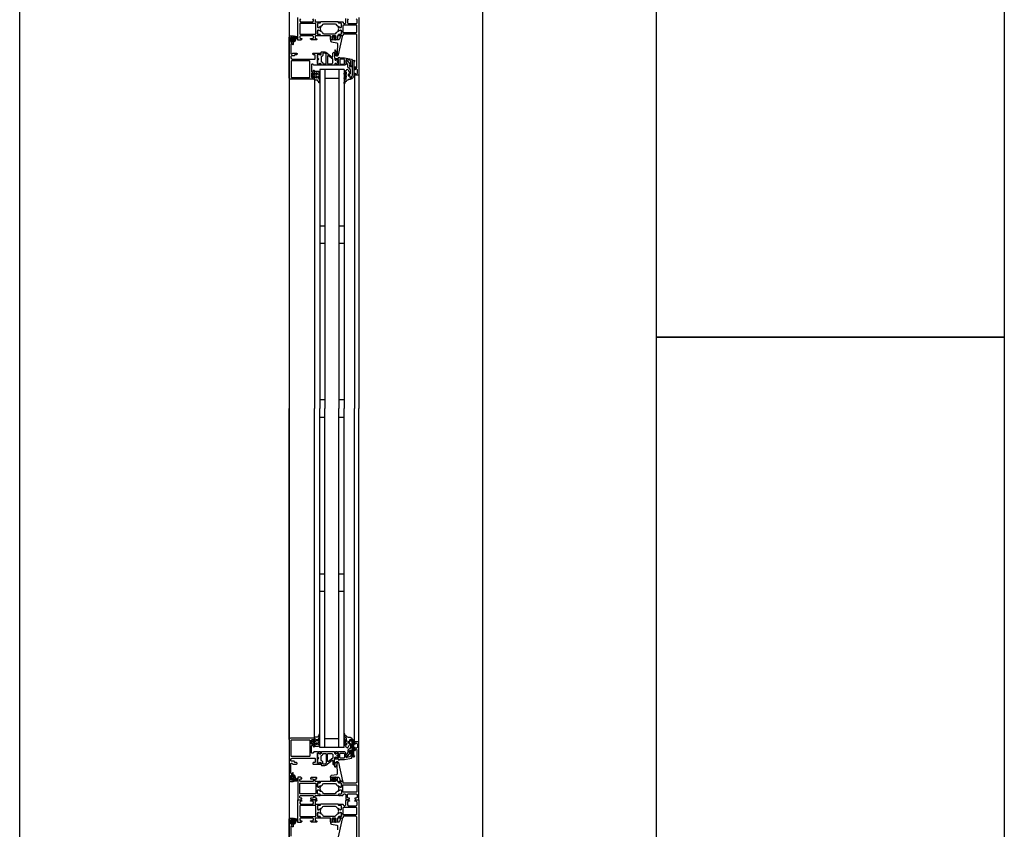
# Model space of a CAD drawing. Header units: millimetres. Extents: x -532 to 413144, y -532 to 654275.
# Tile 177 of 210: x 48600 to 49732, y 17966 to 18898. Entities that reach past the tile are written whole.
import ezdxf

# ---------------------------------------------------------------- set-up
doc = ezdxf.new("R2010")
doc.units = ezdxf.units.MM
doc.header["$LTSCALE"] = 100
for name, color, linetype in [('A-0310-KOZIJN-BU', 7, 'Continuous'), ('A-0410-AFWERKING-GEVEL', 7, 'Continuous'), ('A-0470-AFWERKING-DAK', 7, 'Continuous')]:
    doc.layers.add(name, color=color, linetype=linetype)

msp = doc.modelspace()

# ---------------------------------------------------------------- linework, layer by layer
at = {"layer": 'A-0310-KOZIJN-BU'}
for p, q in [((48951, 18660), (48945, 18660)), ((48973, 18660), (48967, 18660)), ((48951, 18640), (48945, 18640)), ((48973, 18640), (48967, 18640)), ((48951, 18460), (48945, 18460)), ((48973, 18460), (48967, 18460)), ((48945, 18440), (48951, 18440)), ((48967, 18440), (48973, 18440)), ((48945, 18260), (48951, 18260)), ((48967, 18260), (48973, 18260)), ((48945, 18240), (48951, 18240)), ((48967, 18240), (48973, 18240))]:
    msp.add_line(p, q, dxfattribs=at)
at = {"layer": 'A-0310-KOZIJN-BU', "ltscale": 10}
for points in [[(49132.375, 19800), (49132.375, 13500)], [(48939.6875, 18897.8125), (48939.6875, 18895.5), (48940.1875, 18895), (48942.5, 18895), (48943.21875, 18894.8125), (48943.5, 18895), (48945.40625, 18895), (48945.6875, 18894.71875), (48945.6875, 18893.71875), (48945.40625, 18893.40625), (48943, 18893.40625), (48942.5, 18892.90625), (48942.5, 18889), (48943, 18888.5), (48943.6875, 18888.5), (48946.09375, 18889.9375), (48946.15625, 18889.9375), (48946.21875, 18889.9375), (48946.3125, 18889.8125), (48946.0625, 18888.625), (48945.59375, 18887), (48946.0625, 18885.4375), (48946.28125, 18884.3125), (48946.09375, 18884.125), (48943.6875, 18885.5), (48943, 18885.5), (48942.5, 18885), (48942.5, 18881.125), (48943, 18880.625), (48945.40625, 18880.625), (48945.6875, 18880.375), (48945.6875, 18879.375), (48945.40625, 18879), (48943.5, 18879), (48942.78125, 18879.25), (48942.5, 18879), (48940.1875, 18879), (48939.6875, 18878.5), (48939.6875, 18876.25), (48940.1875, 18875.75), (48941.1875, 18875.75), (48941.6875, 18875.25), (48941.6875, 18874.75), (48941.1875, 18874.25), (48935.5, 18874.25), (48934.5, 18875.25), (48934.5, 18875.75), (48937, 18875.75), (48938, 18876.75), (48938, 18878), (48937, 18879), (48930, 18879), (48929, 18879), (48923, 18879), (48922, 18878), (48922, 18876.75), (48923, 18875.75), (48924.5, 18875.75), (48924.5, 18875.125), (48923.40625, 18874), (48920, 18874), (48920, 18900)], [(48990, 18900), (48990, 18834), (48989.5, 18833.5), (48985.5, 18833.5), (48985, 18834), (48985, 18835.5), (48985.5, 18836), (48986, 18836), (48986, 18835), (48987.5, 18835), (48988.5, 18836), (48988.5, 18839.75), (48987.5, 18840.75), (48986, 18840.75), (48986, 18839.75), (48985.5, 18839.75), (48985, 18840.25), (48985, 18843.25), (48985.5, 18843.75), (48986, 18843.25), (48986, 18842.75), (48986.5, 18841.75), (48987.3125, 18841.75), (48987.8125, 18842.75), (48987.8125, 18874), (48987.5625, 18880.125), (48986.5625, 18881), (48972.5, 18881), (48972, 18880.5), (48972, 18879.5), (48971.5, 18879), (48970, 18879), (48969.28125, 18879.25), (48969, 18879), (48967.09375, 18879), (48966.8125, 18879.375), (48966.8125, 18880.375), (48967.09375, 18880.625), (48969.5, 18880.625), (48970, 18881.125), (48970, 18885), (48969.5, 18885.5), (48968.8125, 18885.5), (48966.40625, 18884.125), (48966.3125, 18884.125), (48966.21875, 18884.1875), (48966.1875, 18884.25), (48966.71875, 18886.125), (48966.90625, 18887), (48966.71875, 18887.9375), (48966.21875, 18889.75), (48966.21875, 18889.875), (48966.3125, 18889.9375), (48966.40625, 18889.9375), (48968.8125, 18888.5), (48969.5, 18888.5), (48970, 18889), (48970, 18892.90625), (48969.5, 18893.40625), (48967.09375, 18893.40625), (48966.8125, 18893.71875), (48966.8125, 18894.71875), (48967.09375, 18895), (48969, 18895), (48969.71875, 18894.8125), (48970, 18895), (48971.5, 18895), (48972, 18894.5), (48972, 18894), (48973, 18893), (48974, 18893), (48975, 18894), (48975, 18898.8125)], [(48923, 18898.3125), (48922, 18897.3125), (48922, 18896), (48923, 18895), (48929, 18895), (48930, 18895), (48937, 18895), (48938, 18896), (48938, 18897.3125), (48937, 18898.3125)], [(48987.3125, 18882.875), (48987.8125, 18883.375), (48987.8125, 18890.75), (48987.3125, 18891.25), (48972.3125, 18891.25), (48971.8125, 18890.75), (48971.8125, 18883.375), (48972.3125, 18882.875), (48987.3125, 18882.875)], [(48977.8125, 18898.3125), (48976.8125, 18897.3125), (48976.8125, 18894), (48977.8125, 18893), (48987, 18893), (48988, 18894), (48988, 18897.3125), (48987, 18898.3125)], [(48938.5, 18829), (48911.5, 18829), (48910.3125, 18829.5), (48910, 18830.5), (48910, 18877.5), (48910.5625, 18878.75), (48911.5, 18879), (48914.5, 18879), (48914.5, 18877), (48914, 18876.5), (48913.5, 18876.5), (48913.5, 18877.5), (48912.5, 18877.5), (48911.5, 18876.5), (48911.5, 18872.5), (48912.5, 18871.5), (48913.5, 18871.5), (48913.5, 18872.5), (48914, 18872.5), (48914.5, 18872), (48914.5, 18869.25), (48914.34375, 18868.875), (48914, 18868.75), (48913.65625, 18868.875), (48913.5, 18869.25), (48913.5, 18869.5), (48913.34375, 18869.875), (48913, 18870), (48912.5, 18870), (48912, 18869.5), (48912, 18858.25), (48912.5, 18857.75), (48913, 18857.75), (48914, 18859), (48918.5, 18859), (48919, 18858.5), (48919, 18857.75), (48918.5, 18857.25), (48916.5, 18857.25), (48916, 18856.75), (48916, 18856.25), (48915.5, 18855.75), (48912.5, 18855.75), (48912, 18855.25), (48912, 18853.5), (48912.5625, 18852.5), (48913.5, 18852), (48939.5, 18852), (48940, 18852.5), (48940, 18856.75), (48939.5, 18857.25), (48937.5, 18857.25), (48937, 18857.75), (48937, 18858.5), (48937.5, 18859), (48942.5, 18859), (48942.6875, 18859), (48943.3125, 18859), (48943.5, 18859), (48945.96875, 18859), (48946.3125, 18859), (48946.3125, 18858.75), (48946.125, 18857.5), (48946, 18857), (48945.5, 18856.75), (48945.0625, 18857), (48944.625, 18857.75), (48944.28125, 18857.75), (48942.6875, 18857.75), (48942.5, 18857.5), (48942.5, 18846.75), (48942.6875, 18846.5), (48944.28125, 18846.5), (48944.625, 18846.5), (48944.96875, 18847.25), (48945.5, 18847.5), (48946, 18847.25), (48946.125, 18846.75), (48946.3125, 18845.5), (48946.21875, 18845.25), (48945.96875, 18845), (48943.5, 18845), (48943.3125, 18845.25), (48942.6875, 18845.25), (48942.5, 18845), (48938.3125, 18845), (48937.8125, 18845.5), (48937.8125, 18846), (48937.3125, 18846.5), (48936, 18846.5), (48935.5, 18846), (48935.5, 18838), (48936, 18837.5), (48937.3125, 18837.5), (48937.8125, 18838), (48937.8125, 18839.25), (48938.5, 18839.25), (48939, 18838.75), (48939, 18836), (48938.5, 18835.5), (48938, 18835.5), (48938, 18836.25), (48936.5, 18836.25), (48935.5, 18835.5), (48935.5, 18831.5), (48936.5, 18830.5), (48938, 18830.5), (48938, 18831.5), (48938.5, 18831.5), (48939, 18831), (48939, 18829.5), (48938.5, 18829)], [(48915.40625, 18876), (48914.875, 18876), (48914.8125, 18875.875), (48914.8125, 18873.25), (48914.875, 18873.125), (48915.625, 18873.125), (48915.8125, 18873.25), (48917.40625, 18877.5), (48917.375, 18877.625), (48917.3125, 18877.625), (48916.125, 18877.875), (48915.90625, 18877.75), (48915.90625, 18876.5), (48915.40625, 18876)], [(48965.6875, 18869.5), (48965.46875, 18867.5), (48965.3125, 18865.5), (48965.21875, 18863.5), (48965.1875, 18861.5), (48965.25, 18859.5), (48965.375, 18857.5), (48965.28125, 18857.25), (48964.96875, 18857), (48964.65625, 18857.25), (48964.71875, 18859.25), (48963.3125, 18862.5), (48962.96875, 18862.75), (48962.625, 18862.25), (48962.40625, 18862), (48962.28125, 18860.5), (48963.0625, 18857), (48964.5625, 18856), (48965.65625, 18856), (48966.6875, 18857.25), (48971.3125, 18878.125), (48971.21875, 18878.625), (48970.84375, 18878.75), (48969.3125, 18878.75), (48968.8125, 18878.375), (48967.90625, 18875), (48966.9375, 18874.25), (48963.6875, 18874.25), (48963.1875, 18873.75), (48962.6875, 18874.25), (48962.6875, 18876.125), (48963.40625, 18876.125), (48963.65625, 18876.25), (48963.65625, 18876.625), (48962.0625, 18878.375), (48961.3125, 18878.75), (48960.53125, 18878.375), (48958.9375, 18876.625), (48958.9375, 18876.25), (48959.1875, 18876.125), (48959.90625, 18876.125), (48959.90625, 18874.25), (48959.40625, 18873.75), (48958.90625, 18874.25), (48957.3125, 18874.25), (48957.3125, 18873.375), (48957.65625, 18872.375), (48958.53125, 18871.875), (48964.90625, 18870.75), (48965.5625, 18870.25), (48965.6875, 18869.5)], [(48961.90625, 18874.375), (48961.3125, 18873.75), (48960.6875, 18874.375), (48960.6875, 18877.125), (48961.3125, 18877.75), (48961.90625, 18877.125), (48961.90625, 18874.375)], [(48913.6875, 18875.75), (48912.90625, 18875.75), (48912.6875, 18875.625), (48912.6875, 18873.375), (48912.875, 18873.125), (48913.6875, 18873.125), (48914.09375, 18873.5), (48914.09375, 18875.375), (48913.6875, 18875.75)], [(48959.375, 18854.5), (48959.875, 18854.5), (48960.15625, 18855), (48960.15625, 18859), (48961.15625, 18860), (48962.15625, 18859), (48962.15625, 18853.5), (48962.4375, 18853), (48962.4375, 18851.5), (48962.9375, 18851), (48963.8125, 18851), (48964.5625, 18851.75), (48965.9375, 18851.75), (48966.4375, 18851.25), (48966.4375, 18850), (48966.375, 18849.75), (48966.15625, 18849.75), (48965.6875, 18849.75), (48965.25, 18849.5), (48965.09375, 18849), (48965.25, 18848.75), (48965.6875, 18848.5), (48966.1875, 18848.5), (48966.375, 18848.5), (48966.4375, 18848.25), (48966.4375, 18847), (48965.9375, 18846.5), (48964.5625, 18846.5), (48963.8125, 18847.25), (48962.9375, 18847.25), (48962.4375, 18846.75), (48962.4375, 18845.5), (48961.9375, 18845), (48947.0625, 18845), (48946.5625, 18845.5), (48946.5625, 18846.75), (48946.0625, 18847.25), (48945.1875, 18847.25), (48944.40625, 18846.5), (48943.0625, 18846.5), (48942.5625, 18847), (48942.5625, 18851.25), (48942.6875, 18851.5), (48943, 18851.5), (48943.3125, 18851.5), (48943.6875, 18851.75), (48943.90625, 18852), (48943.6875, 18852.5), (48943.3125, 18852.75), (48943, 18852.75), (48942.6875, 18852.75), (48942.5625, 18853), (48942.5625, 18857.25), (48943.0625, 18857.75), (48944.40625, 18857.75), (48945.1875, 18857), (48946.0625, 18857), (48946.5625, 18857.5), (48946.5625, 18860), (48947.0625, 18860.5), (48950.90625, 18860.5), (48951.90625, 18860.25), (48959.375, 18854.5)], [(48954.15625, 18847.25), (48954.65625, 18846.75), (48959.15625, 18846.75), (48960.15625, 18847.75), (48960.15625, 18851.75), (48959.96875, 18852.25), (48954.96875, 18856), (48954.4375, 18856), (48954.15625, 18855.5), (48954.15625, 18847.25)], [(48982.5, 18844), (48979.6875, 18844), (48979.6875, 18845), (48980.6875, 18845), (48980.6875, 18849.75), (48979.875, 18850.75), (48976.65625, 18851.25), (48975.40625, 18851.25), (48974.90625, 18850.75), (48974.90625, 18846), (48973.90625, 18845), (48966.5, 18845), (48966.3125, 18845.25), (48965.6875, 18845.25), (48965.5, 18845), (48963.03125, 18845), (48962.78125, 18845.25), (48962.6875, 18845.5), (48962.875, 18846.75), (48963, 18847.25), (48963.5, 18847.5), (48964.03125, 18847.25), (48964.375, 18846.5), (48964.71875, 18846.5), (48966.3125, 18846.5), (48966.5, 18846.75), (48966.5, 18851.5), (48966.40625, 18851.75), (48966.3125, 18851.75), (48964.71875, 18851.75), (48964.375, 18851.75), (48963.90625, 18851), (48963.5, 18850.75), (48963.09375, 18851), (48962.875, 18851.5), (48962.6875, 18852.75), (48962.78125, 18853), (48963.03125, 18853), (48965.5, 18853), (48965.6875, 18853), (48966.3125, 18853), (48966.5, 18853), (48966.5, 18854), (48967.09375, 18854.5), (48967.6875, 18854), (48967.6875, 18853.5), (48973.40625, 18853.5), (48981.65625, 18852), (48982.5, 18851), (48982.5, 18844)], [(48945, 18840), (48945, 18450)], [(48973, 18840), (48945, 18840)], [(48951, 18840), (48951, 18450)], [(48967, 18840), (48967, 18450)], [(48973, 18840), (48973, 18450)], [(48985, 18834), (48985, 18450)], [(48990, 18834), (48990, 18450)], [(48910, 18830.5), (48910, 18450)], [(48939, 18828.5), (48939, 18450)], [(48967, 18830), (48951, 18830)], [(48910, 18069.5), (48910, 18450)], [(48939, 18071.5), (48939, 18450)], [(48945, 18060), (48945, 18450)], [(48951, 18060), (48951, 18450)], [(48967, 18060), (48967, 18450)], [(48973, 18060), (48973, 18450)], [(48985, 18066), (48985, 18450)], [(48990, 18066), (48990, 18450)], [(48938.5, 18071), (48911.5, 18071), (48910.3125, 18070.5), (48910, 18069.5), (48910, 18022.5), (48910.5625, 18021.25), (48911.5, 18021), (48914.5, 18021), (48914.5, 18023), (48914, 18023.5), (48913.5, 18023.5), (48913.5, 18022.5), (48912.5, 18022.5), (48911.5, 18023.5), (48911.5, 18027.5), (48912.5, 18028.5), (48913.5, 18028.5), (48913.5, 18027.5), (48914, 18027.5), (48914.5, 18028), (48914.5, 18030.75), (48914.34375, 18031.125), (48914, 18031.25), (48913.65625, 18031.125), (48913.5, 18030.75), (48913.5, 18030.5), (48913.34375, 18030.125), (48913, 18030), (48912.5, 18030), (48912, 18030.5), (48912, 18041.75), (48912.5, 18042.25), (48913, 18042.25), (48914, 18041), (48918.5, 18041), (48919, 18041.5), (48919, 18042.25), (48918.5, 18042.75), (48916.5, 18042.75), (48916, 18043.25), (48916, 18043.75), (48915.5, 18044.25), (48912.5, 18044.25), (48912, 18044.75), (48912, 18046.5), (48912.5625, 18047.5), (48913.5, 18048), (48939.5, 18048), (48940, 18047.5), (48940, 18043.25), (48939.5, 18042.75), (48937.5, 18042.75), (48937, 18042.25), (48937, 18041.5), (48937.5, 18041), (48942.5, 18041), (48942.6875, 18041), (48943.3125, 18041), (48943.5, 18041), (48945.96875, 18041), (48946.3125, 18041), (48946.3125, 18041.25), (48946.125, 18042.5), (48946, 18043), (48945.5, 18043.25), (48945.0625, 18043), (48944.625, 18042.25), (48944.28125, 18042.25), (48942.6875, 18042.25), (48942.5, 18042.5), (48942.5, 18053.25), (48942.6875, 18053.5), (48944.28125, 18053.5), (48944.625, 18053.5), (48944.96875, 18052.75), (48945.5, 18052.5), (48946, 18052.75), (48946.125, 18053.25), (48946.3125, 18054.5), (48946.21875, 18054.75), (48945.96875, 18055), (48943.5, 18055), (48943.3125, 18054.75), (48942.6875, 18054.75), (48942.5, 18055), (48938.3125, 18055), (48937.8125, 18054.5), (48937.8125, 18054), (48937.3125, 18053.5), (48936, 18053.5), (48935.5, 18054), (48935.5, 18062), (48936, 18062.5), (48937.3125, 18062.5), (48937.8125, 18062), (48937.8125, 18060.75), (48938.5, 18060.75), (48939, 18061.25), (48939, 18064), (48938.5, 18064.5), (48938, 18064.5), (48938, 18063.75), (48936.5, 18063.75), (48935.5, 18064.5), (48935.5, 18068.5), (48936.5, 18069.5), (48938, 18069.5), (48938, 18068.5), (48938.5, 18068.5), (48939, 18069), (48939, 18070.5), (48938.5, 18071)], [(48967, 18070), (48951, 18070)], [(48959.375, 18045.5), (48959.875, 18045.5), (48960.15625, 18045), (48960.15625, 18041), (48961.15625, 18040), (48962.15625, 18041), (48962.15625, 18046.5), (48962.4375, 18047), (48962.4375, 18048.5), (48962.9375, 18049), (48963.8125, 18049), (48964.5625, 18048.25), (48965.9375, 18048.25), (48966.4375, 18048.75), (48966.4375, 18050), (48966.375, 18050.25), (48966.15625, 18050.25), (48965.6875, 18050.25), (48965.25, 18050.5), (48965.09375, 18051), (48965.25, 18051.25), (48965.6875, 18051.5), (48966.1875, 18051.5), (48966.375, 18051.5), (48966.4375, 18051.75), (48966.4375, 18053), (48965.9375, 18053.5), (48964.5625, 18053.5), (48963.8125, 18052.75), (48962.9375, 18052.75), (48962.4375, 18053.25), (48962.4375, 18054.5), (48961.9375, 18055), (48947.0625, 18055), (48946.5625, 18054.5), (48946.5625, 18053.25), (48946.0625, 18052.75), (48945.1875, 18052.75), (48944.40625, 18053.5), (48943.0625, 18053.5), (48942.5625, 18053), (48942.5625, 18048.75), (48942.6875, 18048.5), (48943, 18048.5), (48943.3125, 18048.5), (48943.6875, 18048.25), (48943.90625, 18048), (48943.6875, 18047.5), (48943.3125, 18047.25), (48943, 18047.25), (48942.6875, 18047.25), (48942.5625, 18047), (48942.5625, 18042.75), (48943.0625, 18042.25), (48944.40625, 18042.25), (48945.1875, 18043), (48946.0625, 18043), (48946.5625, 18042.5), (48946.5625, 18040), (48947.0625, 18039.5), (48950.90625, 18039.5), (48951.90625, 18039.75), (48959.375, 18045.5)], [(48973, 18060), (48945, 18060)], [(48954.15625, 18052.75), (48954.65625, 18053.25), (48959.15625, 18053.25), (48960.15625, 18052.25), (48960.15625, 18048.25), (48959.96875, 18047.75), (48954.96875, 18044), (48954.4375, 18044), (48954.15625, 18044.5), (48954.15625, 18052.75)], [(48982.5, 18056), (48979.6875, 18056), (48979.6875, 18055), (48980.6875, 18055), (48980.6875, 18050.25), (48979.875, 18049.25), (48976.65625, 18048.75), (48975.40625, 18048.75), (48974.90625, 18049.25), (48974.90625, 18054), (48973.90625, 18055), (48966.5, 18055), (48966.3125, 18054.75), (48965.6875, 18054.75), (48965.5, 18055), (48963.03125, 18055), (48962.78125, 18054.75), (48962.6875, 18054.5), (48962.875, 18053.25), (48963, 18052.75), (48963.5, 18052.5), (48964.03125, 18052.75), (48964.375, 18053.5), (48964.71875, 18053.5), (48966.3125, 18053.5), (48966.5, 18053.25), (48966.5, 18048.5), (48966.40625, 18048.25), (48966.3125, 18048.25), (48964.71875, 18048.25), (48964.375, 18048.25), (48963.90625, 18049), (48963.5, 18049.25), (48963.09375, 18049), (48962.875, 18048.5), (48962.6875, 18047.25), (48962.78125, 18047), (48963.03125, 18047), (48965.5, 18047), (48965.6875, 18047), (48966.3125, 18047), (48966.5, 18047), (48966.5, 18046), (48967.09375, 18045.5), (48967.6875, 18046), (48967.6875, 18046.5), (48973.40625, 18046.5), (48981.65625, 18048), (48982.5, 18049), (48982.5, 18056)], [(48965.6875, 18030.5), (48965.46875, 18032.5), (48965.3125, 18034.5), (48965.21875, 18036.5), (48965.1875, 18038.5), (48965.25, 18040.5), (48965.375, 18042.5), (48965.28125, 18042.75), (48964.96875, 18043), (48964.65625, 18042.75), (48964.71875, 18040.75), (48963.3125, 18037.5), (48962.96875, 18037.25), (48962.625, 18037.75), (48962.40625, 18038), (48962.28125, 18039.5), (48963.0625, 18043), (48964.5625, 18044), (48965.65625, 18044), (48966.6875, 18042.75), (48971.3125, 18021.875), (48971.21875, 18021.375), (48970.84375, 18021.25), (48969.3125, 18021.25), (48968.8125, 18021.625), (48967.90625, 18025), (48966.9375, 18025.75), (48963.6875, 18025.75), (48963.1875, 18026.25), (48962.6875, 18025.75), (48962.6875, 18023.875), (48963.40625, 18023.875), (48963.65625, 18023.75), (48963.65625, 18023.375), (48962.0625, 18021.625), (48961.3125, 18021.25), (48960.53125, 18021.625), (48958.9375, 18023.375), (48958.9375, 18023.75), (48959.1875, 18023.875), (48959.90625, 18023.875), (48959.90625, 18025.75), (48959.40625, 18026.25), (48958.90625, 18025.75), (48957.3125, 18025.75), (48957.3125, 18026.625), (48957.65625, 18027.625), (48958.53125, 18028.125), (48964.90625, 18029.25), (48965.5625, 18029.75), (48965.6875, 18030.5)], [(48913.6875, 18024.25), (48912.90625, 18024.25), (48912.6875, 18024.375), (48912.6875, 18026.625), (48912.875, 18026.875), (48913.6875, 18026.875), (48914.09375, 18026.5), (48914.09375, 18024.625), (48913.6875, 18024.25)], [(48915.40625, 18024), (48914.875, 18024), (48914.8125, 18024.125), (48914.8125, 18026.75), (48914.875, 18026.875), (48915.625, 18026.875), (48915.8125, 18026.75), (48917.40625, 18022.5), (48917.375, 18022.375), (48917.3125, 18022.375), (48916.125, 18022.125), (48915.90625, 18022.25), (48915.90625, 18023.5), (48915.40625, 18024)], [(48961.90625, 18025.625), (48961.3125, 18026.25), (48960.6875, 18025.625), (48960.6875, 18022.875), (48961.3125, 18022.25), (48961.90625, 18022.875), (48961.90625, 18025.625)], [(48987.3125, 18017.125), (48987.8125, 18016.625), (48987.8125, 18009.25), (48987.3125, 18008.75), (48972.3125, 18008.75), (48971.8125, 18009.25), (48971.8125, 18016.625), (48972.3125, 18017.125), (48987.3125, 18017.125)], [(48987.8125, 17942.75), (48987.8125, 17974), (48987.5625, 17980.125), (48986.5625, 17981), (48972.5, 17981), (48972, 17980.5), (48972, 17979.5), (48971.5, 17979), (48970, 17979), (48969.28125, 17979.25), (48969, 17979), (48967.09375, 17979), (48966.8125, 17979.375), (48966.8125, 17980.375), (48967.09375, 17980.625), (48969.5, 17980.625), (48970, 17981.125), (48970, 17985), (48969.5, 17985.5), (48968.8125, 17985.5), (48966.40625, 17984.125), (48966.3125, 17984.125), (48966.21875, 17984.1875), (48966.1875, 17984.25), (48966.71875, 17986.125), (48966.90625, 17987), (48966.71875, 17987.9375), (48966.21875, 17989.75), (48966.21875, 17989.875), (48966.3125, 17989.9375), (48966.40625, 17989.9375), (48968.8125, 17988.5), (48969.5, 17988.5), (48970, 17989), (48970, 17992.90625), (48969.5, 17993.40625), (48967.09375, 17993.40625), (48966.8125, 17993.71875), (48966.8125, 17994.71875), (48967.09375, 17995), (48969, 17995), (48969.71875, 17994.8125), (48970, 17995), (48971.5, 17995), (48972, 17994.5), (48972, 17994), (48973, 17993), (48974, 17993), (48975, 17994), (48975, 17998.8125), (48976, 17999.8125), (48978.3125, 17999.8125), (48979.3125, 17998.8125), (48979.3125, 17998.3125), (48977.8125, 17998.3125), (48976.8125, 17997.3125), (48976.8125, 17994), (48977.8125, 17993), (48987, 17993), (48988, 17994), (48988, 17997.3125), (48987, 17998.3125), (48985.5, 17998.3125), (48985.5, 17998.90625), (48986.59375, 18000), (48990, 18000), (48990, 17934)], [(48987.3125, 17982.875), (48987.8125, 17983.375), (48987.8125, 17990.75), (48987.3125, 17991.25), (48972.3125, 17991.25), (48971.8125, 17990.75), (48971.8125, 17983.375), (48972.3125, 17982.875), (48987.3125, 17982.875)], [(48910, 17930.5), (48910, 17977.5), (48910.5625, 17978.75), (48911.5, 17979), (48914.5, 17979), (48914.5, 17977), (48914, 17976.5), (48913.5, 17976.5), (48913.5, 17977.5), (48912.5, 17977.5), (48911.5, 17976.5), (48911.5, 17972.5), (48912.5, 17971.5), (48913.5, 17971.5), (48913.5, 17972.5), (48914, 17972.5), (48914.5, 17972), (48914.5, 17969.25), (48914.34375, 17968.875), (48914, 17968.75), (48913.65625, 17968.875), (48913.5, 17969.25), (48913.5, 17969.5), (48913.34375, 17969.875), (48913, 17970), (48912.5, 17970), (48912, 17969.5), (48912, 17958.25)], [(48913.6875, 17975.75), (48912.90625, 17975.75), (48912.6875, 17975.625), (48912.6875, 17973.375), (48912.875, 17973.125), (48913.6875, 17973.125), (48914.09375, 17973.5), (48914.09375, 17975.375), (48913.6875, 17975.75)], [(48915.40625, 17976), (48914.875, 17976), (48914.8125, 17975.875), (48914.8125, 17973.25), (48914.875, 17973.125), (48915.625, 17973.125), (48915.8125, 17973.25), (48917.40625, 17977.5), (48917.375, 17977.625), (48917.3125, 17977.625), (48916.125, 17977.875), (48915.90625, 17977.75), (48915.90625, 17976.5), (48915.40625, 17976)], [(48966.6875, 17957.25), (48971.3125, 17978.125), (48971.21875, 17978.625), (48970.84375, 17978.75), (48969.3125, 17978.75), (48968.8125, 17978.375), (48967.90625, 17975), (48966.9375, 17974.25), (48963.6875, 17974.25), (48963.1875, 17973.75), (48962.6875, 17974.25), (48962.6875, 17976.125), (48963.40625, 17976.125), (48963.65625, 17976.25), (48963.65625, 17976.625), (48962.0625, 17978.375), (48961.3125, 17978.75), (48960.53125, 17978.375), (48958.9375, 17976.625), (48958.9375, 17976.25), (48959.1875, 17976.125), (48959.90625, 17976.125), (48959.90625, 17974.25), (48959.40625, 17973.75), (48958.90625, 17974.25), (48957.3125, 17974.25), (48957.3125, 17973.375), (48957.65625, 17972.375), (48958.53125, 17971.875), (48964.90625, 17970.75), (48965.5625, 17970.25), (48965.6875, 17969.5)], [(48961.90625, 17974.375), (48961.3125, 17973.75), (48960.6875, 17974.375), (48960.6875, 17977.125), (48961.3125, 17977.75), (48961.90625, 17977.125), (48961.90625, 17974.375)], [(48965.6875, 17969.5), (48965.46875, 17967.5), (48965.3125, 17965.5)]]:
    msp.add_lwpolyline(points, dxfattribs=at)
for points in [[(48940.6875, 18881.375), (48940.6875, 18892.71875), (48940.1875, 18893.21875), (48922.5, 18893.21875), (48922, 18892.71875), (48922, 18881.375), (48922.5, 18880.875), (48940.1875, 18880.875)], [(48945.6875, 18893.71875), (48945.40625, 18893.40625), (48943, 18893.40625), (48942.5, 18892.90625), (48942.5, 18889.375), (48943.21875, 18888.5625), (48944.03125, 18888.6875), (48947.4375, 18890.625), (48948.21875, 18891.375), (48948.75, 18892.3125), (48949.625, 18892.8125), (48962.875, 18892.8125), (48963.75, 18892.3125), (48964.28125, 18891.375), (48965.0625, 18890.625), (48968.46875, 18888.6875), (48969.5625, 18888.6875), (48970, 18889.375), (48970, 18892.90625), (48969.5, 18893.40625), (48967.09375, 18893.40625), (48966.8125, 18893.71875), (48966.8125, 18894.5), (48966.3125, 18895), (48946.1875, 18895), (48945.6875, 18894.5)], [(48913.375, 18876.375), (48913.53125, 18876.25), (48914.65625, 18876.25), (48914.8125, 18876.375), (48914.8125, 18878.25), (48915.03125, 18878.625), (48915.5, 18878.75), (48918.71875, 18878.25), (48919.8125, 18876.75), (48919.53125, 18875.875), (48919.21875, 18875.75), (48918.90625, 18875.875), (48918.8125, 18876.125), (48919, 18876.75), (48918.78125, 18877.25), (48918.3125, 18877.5), (48918.25, 18877.375), (48918.15625, 18877.375), (48916.4375, 18872.25), (48915.0625, 18871.5), (48914.8125, 18871.875), (48914.8125, 18872.75), (48914.65625, 18872.875), (48913.5625, 18872.875), (48913.375, 18872.75), (48913.21875, 18871.875), (48913.125, 18871.75), (48912.90625, 18871.875), (48912.1875, 18872.625), (48911.90625, 18873.25), (48911.90625, 18875.75), (48912.125, 18876.375), (48912.8125, 18877.25), (48913, 18877.375), (48913.15625, 18877.25)], [(48945.6875, 18880.375), (48945.40625, 18880.625), (48943, 18880.625), (48942.5, 18881.125), (48942.5, 18884.6875), (48943.21875, 18885.5), (48944.03125, 18885.375), (48947.4375, 18883.5), (48948.21875, 18882.75), (48948.75, 18881.75), (48949.625, 18881.25), (48962.875, 18881.25), (48963.75, 18881.75), (48964.28125, 18882.75), (48965.0625, 18883.5), (48968.46875, 18885.375), (48969.5625, 18885.375), (48970, 18884.6875), (48970, 18881.125), (48969.5, 18880.625), (48967.09375, 18880.625), (48966.8125, 18880.375), (48966.8125, 18879.5), (48966.3125, 18879), (48965.3125, 18879), (48965.3125, 18874.75), (48964.8125, 18874.25), (48963.96875, 18874.25), (48963, 18875), (48962.8125, 18875.75), (48963.8125, 18875.75), (48963.8125, 18878), (48962.8125, 18879), (48959.8125, 18879), (48958.8125, 18878), (48958.8125, 18875.75), (48959.8125, 18875.75), (48959.59375, 18875), (48958.625, 18874.25), (48957.8125, 18874.25), (48957.3125, 18874.75), (48957.3125, 18879), (48946.1875, 18879), (48945.6875, 18879.5)], [(48952.5625, 18847.25), (48952.5625, 18857.5), (48952.375, 18858), (48951.15625, 18859), (48950.875, 18859), (48949.0625, 18859), (48948.5625, 18858.5), (48948.5625, 18856.25), (48947.5625, 18855.25), (48947.0625, 18855.25), (48946.5625, 18854.75), (48946.5625, 18849.5), (48947.0625, 18849), (48947.5625, 18849), (48948.5625, 18848), (48948.5625, 18847.25), (48949.0625, 18846.75), (48952.0625, 18846.75)], [(48933.6875, 18849.75), (48933.1875, 18850.25), (48912.6875, 18850.25), (48912.1875, 18849.75), (48912.1875, 18831.5), (48912.6875, 18831), (48933.1875, 18831), (48933.6875, 18831.5)], [(48942.6875, 18852), (48942.8125, 18851.75), (48943.34375, 18851.5), (48943.71875, 18851.75), (48943.875, 18852.25), (48943.71875, 18852.5), (48943.34375, 18852.75), (48942.8125, 18852.5)], [(48965.09375, 18849), (48965.21875, 18848.75), (48965.75, 18848.5), (48966.125, 18848.75), (48966.28125, 18849.25), (48966.125, 18849.5), (48965.75, 18849.75), (48965.21875, 18849.5)], [(48972.90625, 18852), (48968.5, 18852), (48968, 18851.5), (48968, 18847), (48968.5, 18846.5), (48972.90625, 18846.5), (48973.40625, 18847), (48973.40625, 18851.5)], [(48982.90625, 18834), (48982.90625, 18846), (48982.5625, 18847.75), (48982.625, 18848.5), (48983.9375, 18850.5), (48984.78125, 18850.75), (48985.3125, 18850), (48985.15625, 18849.5), (48984.1875, 18848), (48984.125, 18847.75), (48984.125, 18847.75), (48984.40625, 18846.25), (48984.40625, 18834), (48984.125, 18832.5), (48983.375, 18831), (48983.09375, 18830.5), (48981.8125, 18829.5), (48980.21875, 18828.5), (48978.875, 18828.5), (48978.1875, 18828.5), (48977.5625, 18828), (48976.90625, 18828), (48976.3125, 18827.5), (48975.78125, 18827), (48975.28125, 18826.5), (48974.8125, 18826), (48974.40625, 18825.5), (48974.0625, 18825), (48973.8125, 18824), (48973.3125, 18824), (48973.125, 18824.5), (48973.34375, 18825.5), (48973.625, 18826.5), (48974, 18827), (48974.40625, 18828), (48974.90625, 18828.5), (48975.46875, 18829.5), (48975.625, 18830), (48975.90625, 18832.5), (48975.71875, 18833), (48975.46875, 18833), (48975.03125, 18832.5), (48974.65625, 18831.5), (48974.375, 18831), (48974.125, 18830.5), (48973.6875, 18829.5), (48973.5, 18829.5), (48973.125, 18830), (48973.21875, 18830.5), (48973.40625, 18831.5), (48973.625, 18832), (48973.9375, 18832.5), (48974.3125, 18833.5), (48974.75, 18834), (48975.21875, 18834.5), (48975.78125, 18835), (48975.90625, 18835.5), (48975.90625, 18837), (48975.71875, 18837.25), (48975.4375, 18837.25), (48975.03125, 18836.75), (48974.6875, 18836.25), (48974.40625, 18836), (48974.1875, 18835.5), (48974.0625, 18834.5), (48973.4375, 18834.5), (48973.125, 18835), (48973.34375, 18836), (48973.59375, 18836.5), (48973.90625, 18837), (48974.28125, 18837.75), (48974.6875, 18838.25), (48975.15625, 18839), (48975.6875, 18839.5), (48976.25, 18840), (48977.0625, 18840.75), (48977.53125, 18840.25), (48977.78125, 18839.5), (48978.0625, 18838.75), (48978.375, 18838), (48978.78125, 18837.25), (48979.21875, 18836.75), (48979.6875, 18836), (48980.03125, 18835.5), (48979.96875, 18835.5), (48979.6875, 18835), (48978.03125, 18835), (48977.71875, 18835), (48977.71875, 18833), (48978.03125, 18833), (48979.53125, 18833), (48979.8125, 18832.5), (48979.8125, 18831), (48980.125, 18830.5), (48980.84375, 18830.5), (48981.125, 18830.5), (48982.3125, 18832), (48982.46875, 18832)], [(48977.3125, 18843), (48977.3125, 18845.25), (48976, 18848.5), (48975.28125, 18849), (48975, 18849.5), (48975.28125, 18850.25), (48976, 18850.5), (48976.71875, 18850.25), (48976.8125, 18850.25), (48980.1875, 18846), (48980.1875, 18845.5), (48979.3125, 18845.5), (48979.3125, 18843.5), (48981.40625, 18843.5), (48981.6875, 18843.75), (48982.5, 18843.75), (48982.5, 18834), (48982.09375, 18832.5), (48980.9375, 18831), (48980.375, 18831), (48980, 18831.5), (48980, 18832.5), (48979.5, 18833), (48978.5, 18833), (48978, 18833.5), (48978, 18834.5), (48978.5, 18835), (48979.8125, 18835), (48980.3125, 18835.5), (48980.3125, 18839.75), (48979.1875, 18841.75), (48978.46875, 18841.75)], [(48939.8125, 18828), (48938.8125, 18828.5), (48938.40625, 18829), (48939.3125, 18829), (48939.3125, 18830.5), (48939.78125, 18831), (48939.78125, 18831.5), (48939.3125, 18831.5), (48938, 18831.5), (48937.6875, 18831.5), (48937.6875, 18831.5), (48937.46875, 18831), (48937.1875, 18831), (48936.15625, 18832), (48936, 18832.5), (48936, 18834), (48936.15625, 18834.5), (48937.1875, 18835.5), (48937.375, 18835.5), (48937.625, 18835.5), (48937.78125, 18835), (48938, 18835), (48939.3125, 18835), (48939.78125, 18835), (48939.78125, 18835.5), (48939.3125, 18836), (48939.3125, 18837.75), (48939.59375, 18838.25), (48943.59375, 18838.25), (48944.59375, 18837.5), (48944.8125, 18837.25), (48944.59375, 18836.75), (48943.8125, 18836.5), (48943.59375, 18836.25), (48943.8125, 18836), (48944.59375, 18835.5), (48944.8125, 18835.5), (48944.59375, 18835), (48943.8125, 18834.5), (48943.59375, 18834.5), (48943.8125, 18834), (48944.59375, 18833.5), (48944.8125, 18833.5), (48944.59375, 18833), (48943.8125, 18832.5), (48943.59375, 18832.5), (48943.8125, 18832), (48944.59375, 18831.5), (48944.8125, 18831.5), (48944.53125, 18831), (48943.6875, 18831), (48943.1875, 18830.5), (48944.3125, 18829), (48944.8125, 18828), (48944.8125, 18825), (48944.375, 18825), (48944.15625, 18825), (48943.9375, 18825), (48943.84375, 18826), (48943.71875, 18826.5), (48942.34375, 18828)], [(48939.8125, 18833.5), (48939.3125, 18834), (48937.6875, 18834), (48937.1875, 18833.5), (48937.1875, 18833), (48937.6875, 18832.5), (48939.3125, 18832.5), (48939.8125, 18833)], [(48940.8125, 18836), (48940.8125, 18835), (48941.3125, 18834.5), (48941.90625, 18834.5), (48942.40625, 18835), (48942.40625, 18836), (48941.90625, 18836.25), (48941.3125, 18836.25)], [(48940.8125, 18832), (48940.8125, 18831), (48941.3125, 18830.5), (48941.90625, 18830.5), (48942.40625, 18831), (48942.40625, 18832), (48941.90625, 18832.5), (48941.3125, 18832.5)], [(48939.8125, 18072), (48938.8125, 18071.5), (48938.40625, 18071), (48939.3125, 18071), (48939.3125, 18069.5), (48939.78125, 18069), (48939.78125, 18068.5), (48939.3125, 18068.5), (48938, 18068.5), (48937.6875, 18068.5), (48937.6875, 18068.5), (48937.46875, 18069), (48937.1875, 18069), (48936.15625, 18068), (48936, 18067.5), (48936, 18066), (48936.15625, 18065.5), (48937.1875, 18064.5), (48937.375, 18064.5), (48937.625, 18064.5), (48937.78125, 18065), (48938, 18065), (48939.3125, 18065), (48939.78125, 18065), (48939.78125, 18064.5), (48939.3125, 18064), (48939.3125, 18062.25), (48939.59375, 18061.75), (48943.59375, 18061.75), (48944.59375, 18062.5), (48944.8125, 18062.75), (48944.59375, 18063.25), (48943.8125, 18063.5), (48943.59375, 18063.75), (48943.8125, 18064), (48944.59375, 18064.5), (48944.8125, 18064.5), (48944.59375, 18065), (48943.8125, 18065.5), (48943.59375, 18065.5), (48943.8125, 18066), (48944.59375, 18066.5), (48944.8125, 18066.5), (48944.59375, 18067), (48943.8125, 18067.5), (48943.59375, 18067.5), (48943.8125, 18068), (48944.59375, 18068.5), (48944.8125, 18068.5), (48944.53125, 18069), (48943.6875, 18069), (48943.1875, 18069.5), (48944.3125, 18071), (48944.8125, 18072), (48944.8125, 18075), (48944.375, 18075), (48944.15625, 18075), (48943.9375, 18075), (48943.84375, 18074), (48943.71875, 18073.5), (48942.34375, 18072)], [(48982.90625, 18066), (48982.90625, 18054), (48982.5625, 18052.25), (48982.625, 18051.5), (48983.9375, 18049.5), (48984.78125, 18049.25), (48985.3125, 18050), (48985.15625, 18050.5), (48984.1875, 18052), (48984.125, 18052.25), (48984.125, 18052.25), (48984.40625, 18053.75), (48984.40625, 18066), (48984.125, 18067.5), (48983.375, 18069), (48983.09375, 18069.5), (48981.8125, 18070.5), (48980.21875, 18071.5), (48978.875, 18071.5), (48978.1875, 18071.5), (48977.5625, 18072), (48976.90625, 18072), (48976.3125, 18072.5), (48975.78125, 18073), (48975.28125, 18073.5), (48974.8125, 18074), (48974.40625, 18074.5), (48974.0625, 18075), (48973.8125, 18076), (48973.3125, 18076), (48973.125, 18075.5), (48973.34375, 18074.5), (48973.625, 18073.5), (48974, 18073), (48974.40625, 18072), (48974.90625, 18071.5), (48975.46875, 18070.5), (48975.625, 18070), (48975.90625, 18067.5), (48975.71875, 18067), (48975.46875, 18067), (48975.03125, 18067.5), (48974.65625, 18068.5), (48974.375, 18069), (48974.125, 18069.5), (48973.6875, 18070.5), (48973.5, 18070.5), (48973.125, 18070), (48973.21875, 18069.5), (48973.40625, 18068.5), (48973.625, 18068), (48973.9375, 18067.5), (48974.3125, 18066.5), (48974.75, 18066), (48975.21875, 18065.5), (48975.78125, 18065), (48975.90625, 18064.5), (48975.90625, 18063), (48975.71875, 18062.75), (48975.4375, 18062.75), (48975.03125, 18063.25), (48974.6875, 18063.75), (48974.40625, 18064), (48974.1875, 18064.5), (48974.0625, 18065.5), (48973.4375, 18065.5), (48973.125, 18065), (48973.34375, 18064), (48973.59375, 18063.5), (48973.90625, 18063), (48974.28125, 18062.25), (48974.6875, 18061.75), (48975.15625, 18061), (48975.6875, 18060.5), (48976.25, 18060), (48977.0625, 18059.25), (48977.53125, 18059.75), (48977.78125, 18060.5), (48978.0625, 18061.25), (48978.375, 18062), (48978.78125, 18062.75), (48979.21875, 18063.25), (48979.6875, 18064), (48980.03125, 18064.5), (48979.96875, 18064.5), (48979.6875, 18065), (48978.03125, 18065), (48977.71875, 18065), (48977.71875, 18067), (48978.03125, 18067), (48979.53125, 18067), (48979.8125, 18067.5), (48979.8125, 18069), (48980.125, 18069.5), (48980.84375, 18069.5), (48981.125, 18069.5), (48982.3125, 18068), (48982.46875, 18068)], [(48933.6875, 18050.25), (48933.1875, 18049.75), (48912.6875, 18049.75), (48912.1875, 18050.25), (48912.1875, 18068.5), (48912.6875, 18069), (48933.1875, 18069), (48933.6875, 18068.5)], [(48939.8125, 18066.5), (48939.3125, 18066), (48937.6875, 18066), (48937.1875, 18066.5), (48937.1875, 18067), (48937.6875, 18067.5), (48939.3125, 18067.5), (48939.8125, 18067)], [(48940.8125, 18068), (48940.8125, 18069), (48941.3125, 18069.5), (48941.90625, 18069.5), (48942.40625, 18069), (48942.40625, 18068), (48941.90625, 18067.5), (48941.3125, 18067.5)], [(48940.8125, 18064), (48940.8125, 18065), (48941.3125, 18065.5), (48941.90625, 18065.5), (48942.40625, 18065), (48942.40625, 18064), (48941.90625, 18063.75), (48941.3125, 18063.75)], [(48970, 18005), (48971.5, 18005), (48972, 18005.5), (48972, 18006), (48973, 18007), (48974, 18007), (48975, 18006), (48975, 18001.1875), (48976, 18000.1875), (48978.3125, 18000.1875), (48979.3125, 18001.1875), (48979.3125, 18001.6875), (48977.8125, 18001.6875), (48976.8125, 18002.6875), (48976.8125, 18006), (48977.8125, 18007), (48987, 18007), (48988, 18006), (48988, 18002.6875), (48987, 18001.6875), (48985.5, 18001.6875), (48985.5, 18001.09375), (48986.59375, 18000), (48990, 18000), (48990, 18066), (48989.5, 18066.5), (48985.5, 18066.5), (48985, 18066), (48985, 18064.5), (48985.5, 18064), (48986, 18064), (48986, 18065), (48987.5, 18065), (48988.5, 18064), (48988.5, 18060.25), (48987.5, 18059.25), (48986, 18059.25), (48986, 18060.25), (48985.5, 18060.25), (48985, 18059.75), (48985, 18056.75), (48985.5, 18056.25), (48986, 18056.75), (48986, 18057.25), (48986.5, 18058.25), (48987.3125, 18058.25), (48987.8125, 18057.25), (48987.8125, 18026), (48987.5625, 18019.875), (48986.5625, 18019), (48972.5, 18019), (48972, 18019.5), (48972, 18020.5), (48971.5, 18021), (48970, 18021), (48969.28125, 18020.75), (48969, 18021), (48967.09375, 18021), (48966.8125, 18020.625), (48966.8125, 18019.625), (48967.09375, 18019.375), (48969.5, 18019.375), (48970, 18018.875), (48970, 18015), (48969.5, 18014.5), (48968.8125, 18014.5), (48966.40625, 18015.875), (48966.3125, 18015.875), (48966.21875, 18015.8125), (48966.1875, 18015.75), (48966.71875, 18013.875), (48966.90625, 18013), (48966.71875, 18012.0625), (48966.21875, 18010.25), (48966.21875, 18010.125), (48966.3125, 18010.0625), (48966.40625, 18010.0625), (48968.8125, 18011.5), (48969.5, 18011.5), (48970, 18011), (48970, 18007.09375), (48969.5, 18006.59375), (48967.09375, 18006.59375), (48966.8125, 18006.28125), (48966.8125, 18005.28125), (48967.09375, 18005), (48969, 18005), (48969.71875, 18005.1875)], [(48977.3125, 18057), (48977.3125, 18054.75), (48976, 18051.5), (48975.28125, 18051), (48975, 18050.5), (48975.28125, 18049.75), (48976, 18049.5), (48976.71875, 18049.75), (48976.8125, 18049.75), (48980.1875, 18054), (48980.1875, 18054.5), (48979.3125, 18054.5), (48979.3125, 18056.5), (48981.40625, 18056.5), (48981.6875, 18056.25), (48982.5, 18056.25), (48982.5, 18066), (48982.09375, 18067.5), (48980.9375, 18069), (48980.375, 18069), (48980, 18068.5), (48980, 18067.5), (48979.5, 18067), (48978.5, 18067), (48978, 18066.5), (48978, 18065.5), (48978.5, 18065), (48979.8125, 18065), (48980.3125, 18064.5), (48980.3125, 18060.25), (48979.1875, 18058.25), (48978.46875, 18058.25)], [(48952.5625, 18052.75), (48952.5625, 18042.5), (48952.375, 18042), (48951.15625, 18041), (48950.875, 18041), (48949.0625, 18041), (48948.5625, 18041.5), (48948.5625, 18043.75), (48947.5625, 18044.75), (48947.0625, 18044.75), (48946.5625, 18045.25), (48946.5625, 18050.5), (48947.0625, 18051), (48947.5625, 18051), (48948.5625, 18052), (48948.5625, 18052.75), (48949.0625, 18053.25), (48952.0625, 18053.25)], [(48965.09375, 18051), (48965.21875, 18051.25), (48965.75, 18051.5), (48966.125, 18051.25), (48966.28125, 18050.75), (48966.125, 18050.5), (48965.75, 18050.25), (48965.21875, 18050.5)], [(48972.90625, 18048), (48968.5, 18048), (48968, 18048.5), (48968, 18053), (48968.5, 18053.5), (48972.90625, 18053.5), (48973.40625, 18053), (48973.40625, 18048.5)], [(48942.6875, 18048), (48942.8125, 18048.25), (48943.34375, 18048.5), (48943.71875, 18048.25), (48943.875, 18047.75), (48943.71875, 18047.5), (48943.34375, 18047.25), (48942.8125, 18047.5)], [(48913.375, 18023.625), (48913.53125, 18023.75), (48914.65625, 18023.75), (48914.8125, 18023.625), (48914.8125, 18021.75), (48915.03125, 18021.375), (48915.5, 18021.25), (48918.71875, 18021.75), (48919.8125, 18023.25), (48919.53125, 18024.125), (48919.21875, 18024.25), (48918.90625, 18024.125), (48918.8125, 18023.875), (48919, 18023.25), (48918.78125, 18022.75), (48918.3125, 18022.5), (48918.25, 18022.625), (48918.15625, 18022.625), (48916.4375, 18027.75), (48915.0625, 18028.5), (48914.8125, 18028.125), (48914.8125, 18027.25), (48914.65625, 18027.125), (48913.5625, 18027.125), (48913.375, 18027.25), (48913.21875, 18028.125), (48913.125, 18028.25), (48912.90625, 18028.125), (48912.1875, 18027.375), (48911.90625, 18026.75), (48911.90625, 18024.25), (48912.125, 18023.625), (48912.8125, 18022.75), (48913, 18022.625), (48913.15625, 18022.75)], [(48942.5, 18021), (48940.1875, 18021), (48939.6875, 18021.5), (48939.6875, 18023.75), (48940.1875, 18024.25), (48941.1875, 18024.25), (48941.6875, 18024.75), (48941.6875, 18025.25), (48941.1875, 18025.75), (48935.5, 18025.75), (48934.5, 18024.75), (48934.5, 18024.25), (48937, 18024.25), (48938, 18023.25), (48938, 18022), (48937, 18021), (48930, 18021), (48929, 18021), (48923, 18021), (48922, 18022), (48922, 18023.25), (48923, 18024.25), (48924.5, 18024.25), (48924.5, 18024.875), (48923.40625, 18026), (48920, 18026), (48920, 18000), (48923.40625, 18000), (48924.5, 18001.09375), (48924.5, 18001.6875), (48923, 18001.6875), (48922, 18002.6875), (48922, 18004), (48923, 18005), (48929, 18005), (48930, 18005), (48937, 18005), (48938, 18004), (48938, 18002.6875), (48937, 18001.6875), (48934.5, 18001.6875), (48934.5, 18001.1875), (48935.5, 18000.1875), (48941.1875, 18000.1875), (48941.6875, 18000.6875), (48941.6875, 18001.1875), (48941.1875, 18001.6875), (48940.1875, 18001.6875), (48939.6875, 18002.1875), (48939.6875, 18004.5), (48940.1875, 18005), (48942.5, 18005), (48943.21875, 18005.1875), (48943.5, 18005), (48945.40625, 18005), (48945.6875, 18005.28125), (48945.6875, 18006.28125), (48945.40625, 18006.59375), (48943, 18006.59375), (48942.5, 18007.09375), (48942.5, 18011), (48943, 18011.5), (48943.6875, 18011.5), (48946.09375, 18010.0625), (48946.15625, 18010.0625), (48946.21875, 18010.0625), (48946.3125, 18010.1875), (48946.0625, 18011.375), (48945.59375, 18013), (48946.0625, 18014.5625), (48946.28125, 18015.6875), (48946.09375, 18015.875), (48943.6875, 18014.5), (48943, 18014.5), (48942.5, 18015), (48942.5, 18018.875), (48943, 18019.375), (48945.40625, 18019.375), (48945.6875, 18019.625), (48945.6875, 18020.625), (48945.40625, 18021), (48943.5, 18021), (48942.78125, 18020.75)], [(48940.6875, 18018.625), (48940.6875, 18007.28125), (48940.1875, 18006.78125), (48922.5, 18006.78125), (48922, 18007.28125), (48922, 18018.625), (48922.5, 18019.125), (48940.1875, 18019.125)], [(48945.6875, 18019.625), (48945.40625, 18019.375), (48943, 18019.375), (48942.5, 18018.875), (48942.5, 18015.3125), (48943.21875, 18014.5), (48944.03125, 18014.625), (48947.4375, 18016.5), (48948.21875, 18017.25), (48948.75, 18018.25), (48949.625, 18018.75), (48962.875, 18018.75), (48963.75, 18018.25), (48964.28125, 18017.25), (48965.0625, 18016.5), (48968.46875, 18014.625), (48969.5625, 18014.625), (48970, 18015.3125), (48970, 18018.875), (48969.5, 18019.375), (48967.09375, 18019.375), (48966.8125, 18019.625), (48966.8125, 18020.5), (48966.3125, 18021), (48965.3125, 18021), (48965.3125, 18025.25), (48964.8125, 18025.75), (48963.96875, 18025.75), (48963, 18025), (48962.8125, 18024.25), (48963.8125, 18024.25), (48963.8125, 18022), (48962.8125, 18021), (48959.8125, 18021), (48958.8125, 18022), (48958.8125, 18024.25), (48959.8125, 18024.25), (48959.59375, 18025), (48958.625, 18025.75), (48957.8125, 18025.75), (48957.3125, 18025.25), (48957.3125, 18021), (48946.1875, 18021), (48945.6875, 18020.5)], [(48945.6875, 18006.28125), (48945.40625, 18006.59375), (48943, 18006.59375), (48942.5, 18007.09375), (48942.5, 18010.625), (48943.21875, 18011.4375), (48944.03125, 18011.3125), (48947.4375, 18009.375), (48948.21875, 18008.625), (48948.75, 18007.6875), (48949.625, 18007.1875), (48962.875, 18007.1875), (48963.75, 18007.6875), (48964.28125, 18008.625), (48965.0625, 18009.375), (48968.46875, 18011.3125), (48969.5625, 18011.3125), (48970, 18010.625), (48970, 18007.09375), (48969.5, 18006.59375), (48967.09375, 18006.59375), (48966.8125, 18006.28125), (48966.8125, 18005.5), (48966.3125, 18005), (48946.1875, 18005), (48945.6875, 18005.5)], [(48942.5, 17979), (48940.1875, 17979), (48939.6875, 17978.5), (48939.6875, 17976.25), (48940.1875, 17975.75), (48941.1875, 17975.75), (48941.6875, 17975.25), (48941.6875, 17974.75), (48941.1875, 17974.25), (48935.5, 17974.25), (48934.5, 17975.25), (48934.5, 17975.75), (48937, 17975.75), (48938, 17976.75), (48938, 17978), (48937, 17979), (48930, 17979), (48929, 17979), (48923, 17979), (48922, 17978), (48922, 17976.75), (48923, 17975.75), (48924.5, 17975.75), (48924.5, 17975.125), (48923.40625, 17974), (48920, 17974), (48920, 18000), (48923.40625, 18000), (48924.5, 17998.90625), (48924.5, 17998.3125), (48923, 17998.3125), (48922, 17997.3125), (48922, 17996), (48923, 17995), (48929, 17995), (48930, 17995), (48937, 17995), (48938, 17996), (48938, 17997.3125), (48937, 17998.3125), (48934.5, 17998.3125), (48934.5, 17998.8125), (48935.5, 17999.8125), (48941.1875, 17999.8125), (48941.6875, 17999.3125), (48941.6875, 17998.8125), (48941.1875, 17998.3125), (48940.1875, 17998.3125), (48939.6875, 17997.8125), (48939.6875, 17995.5), (48940.1875, 17995), (48942.5, 17995), (48943.21875, 17994.8125), (48943.5, 17995), (48945.40625, 17995), (48945.6875, 17994.71875), (48945.6875, 17993.71875), (48945.40625, 17993.40625), (48943, 17993.40625), (48942.5, 17992.90625), (48942.5, 17989), (48943, 17988.5), (48943.6875, 17988.5), (48946.09375, 17989.9375), (48946.15625, 17989.9375), (48946.21875, 17989.9375), (48946.3125, 17989.8125), (48946.0625, 17988.625), (48945.59375, 17987), (48946.0625, 17985.4375), (48946.28125, 17984.3125), (48946.09375, 17984.125), (48943.6875, 17985.5), (48943, 17985.5), (48942.5, 17985), (48942.5, 17981.125), (48943, 17980.625), (48945.40625, 17980.625), (48945.6875, 17980.375), (48945.6875, 17979.375), (48945.40625, 17979), (48943.5, 17979), (48942.78125, 17979.25)], [(48945.6875, 17993.71875), (48945.40625, 17993.40625), (48943, 17993.40625), (48942.5, 17992.90625), (48942.5, 17989.375), (48943.21875, 17988.5625), (48944.03125, 17988.6875), (48947.4375, 17990.625), (48948.21875, 17991.375), (48948.75, 17992.3125), (48949.625, 17992.8125), (48962.875, 17992.8125), (48963.75, 17992.3125), (48964.28125, 17991.375), (48965.0625, 17990.625), (48968.46875, 17988.6875), (48969.5625, 17988.6875), (48970, 17989.375), (48970, 17992.90625), (48969.5, 17993.40625), (48967.09375, 17993.40625), (48966.8125, 17993.71875), (48966.8125, 17994.5), (48966.3125, 17995), (48946.1875, 17995), (48945.6875, 17994.5)], [(48940.6875, 17981.375), (48940.6875, 17992.71875), (48940.1875, 17993.21875), (48922.5, 17993.21875), (48922, 17992.71875), (48922, 17981.375), (48922.5, 17980.875), (48940.1875, 17980.875)], [(48945.6875, 17980.375), (48945.40625, 17980.625), (48943, 17980.625), (48942.5, 17981.125), (48942.5, 17984.6875), (48943.21875, 17985.5), (48944.03125, 17985.375), (48947.4375, 17983.5), (48948.21875, 17982.75), (48948.75, 17981.75), (48949.625, 17981.25), (48962.875, 17981.25), (48963.75, 17981.75), (48964.28125, 17982.75), (48965.0625, 17983.5), (48968.46875, 17985.375), (48969.5625, 17985.375), (48970, 17984.6875), (48970, 17981.125), (48969.5, 17980.625), (48967.09375, 17980.625), (48966.8125, 17980.375), (48966.8125, 17979.5), (48966.3125, 17979), (48965.3125, 17979), (48965.3125, 17974.75), (48964.8125, 17974.25), (48963.96875, 17974.25), (48963, 17975), (48962.8125, 17975.75), (48963.8125, 17975.75), (48963.8125, 17978), (48962.8125, 17979), (48959.8125, 17979), (48958.8125, 17978), (48958.8125, 17975.75), (48959.8125, 17975.75), (48959.59375, 17975), (48958.625, 17974.25), (48957.8125, 17974.25), (48957.3125, 17974.75), (48957.3125, 17979), (48946.1875, 17979), (48945.6875, 17979.5)], [(48913.375, 17976.375), (48913.53125, 17976.25), (48914.65625, 17976.25), (48914.8125, 17976.375), (48914.8125, 17978.25), (48915.03125, 17978.625), (48915.5, 17978.75), (48918.71875, 17978.25), (48919.8125, 17976.75), (48919.53125, 17975.875), (48919.21875, 17975.75), (48918.90625, 17975.875), (48918.8125, 17976.125), (48919, 17976.75), (48918.78125, 17977.25), (48918.3125, 17977.5), (48918.25, 17977.375), (48918.15625, 17977.375), (48916.4375, 17972.25), (48915.0625, 17971.5), (48914.8125, 17971.875), (48914.8125, 17972.75), (48914.65625, 17972.875), (48913.5625, 17972.875), (48913.375, 17972.75), (48913.21875, 17971.875), (48913.125, 17971.75), (48912.90625, 17971.875), (48912.1875, 17972.625), (48911.90625, 17973.25), (48911.90625, 17975.75), (48912.125, 17976.375), (48912.8125, 17977.25), (48913, 17977.375), (48913.15625, 17977.25)]]:
    msp.add_lwpolyline(points, close=True, dxfattribs=at)
at = {"layer": 'A-0410-AFWERKING-GEVEL', "ltscale": 10}
msp.add_lwpolyline([(48910, 19800), (48910, 13500), (48600, 13500), (48600, 19800)], close=True, dxfattribs=at)
at = {"layer": 'A-0470-AFWERKING-DAK', "ltscale": 10}
for points in [[(49732.375, 19132.375), (49732.375, 18532.375), (49332.375, 18532.375), (49332.375, 19132.375)], [(49732.375, 18532.375), (49732.375, 17932.375), (49332.375, 17932.375), (49332.375, 18532.375)]]:
    msp.add_lwpolyline(points, close=True, dxfattribs=at)

doc.saveas('drawing.dxf')
